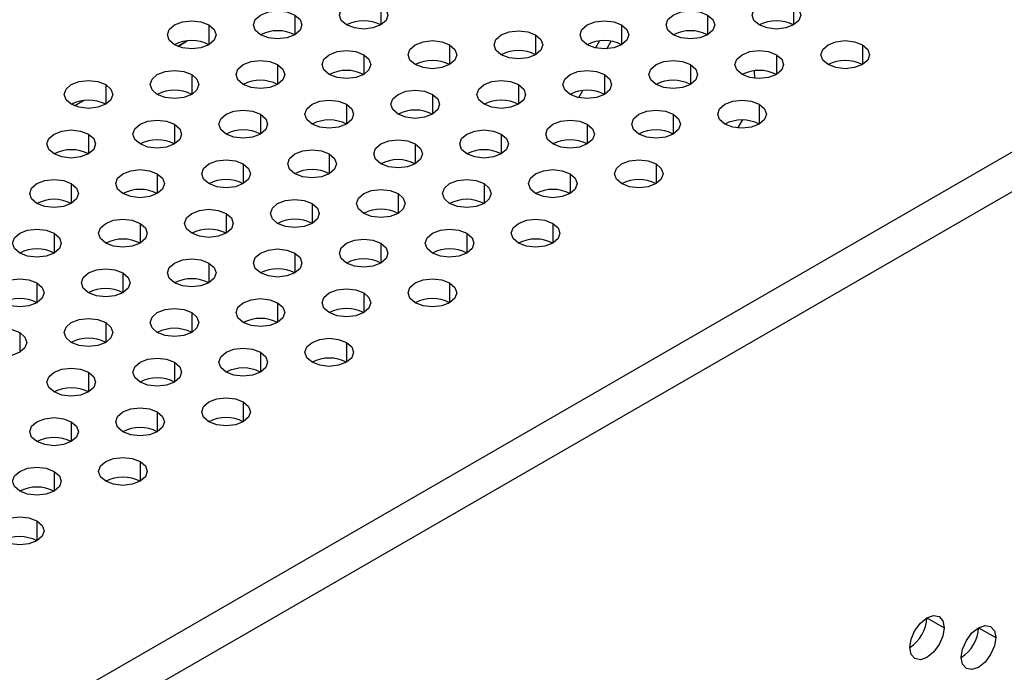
# Model space of a CAD drawing. Header units: millimetres. Extents: x 0 to 1118, y 0 to 864.
# Tile 215 of 256: x 944.18 to 949.24, y 704.48 to 707.84. Entities that reach past the tile are written whole.
import ezdxf

# ---------------------------------------------------------------- set-up
doc = ezdxf.new("R2010")
doc.units = ezdxf.units.MM

msp = doc.modelspace()

# ---------------------------------------------------------------- linework, layer by layer
at = {"color": 7, "linetype": 'Continuous', "lineweight": 25}
for p, q in [((930.3293, 696.2154), (985.7488, 728.2084)), ((930.4177, 696.0623), (985.8372, 728.0553)), ((945.0443, 707.7287), (944.9962, 707.7009)), ((944.9963, 707.7008), (945.0445, 707.7287)), ((947.1644, 707.7285), (947.1437, 707.6927)), ((947.959, 707.5753), (947.9605, 707.536)), ((944.514, 707.4225), (944.4658, 707.3947)), ((944.4659, 707.3947), (944.5142, 707.4225)), ((947.8751, 707.2806), (947.8988, 707.3218)), ((946.3887, 706.385), (946.3842, 706.3771)), ((948.8467, 704.7618), (948.9351, 704.7108)), ((949.1118, 704.7107), (949.2002, 704.6597))]:
    msp.add_line(p, q, dxfattribs=at)
at = {"color": 8, "linetype": 'Continuous', "lineweight": 25}
for p, q in [((946.0403, 707.913), (946.0403, 707.8109)), ((948.1617, 707.913), (948.1617, 707.8109)), ((945.5984, 707.8619), (945.5984, 707.7599)), ((947.7197, 707.8619), (947.7197, 707.7599)), ((945.1565, 707.8109), (945.1565, 707.7089)), ((947.2778, 707.8109), (947.2778, 707.7089)), ((946.8358, 707.7599), (946.8358, 707.6578)), ((947.2021, 707.6881), (947.2246, 707.7271)), ((946.3939, 707.7089), (946.3939, 707.6068)), ((948.5152, 707.7089), (948.5152, 707.6068)), ((945.952, 707.6578), (945.952, 707.5558)), ((948.0733, 707.6578), (948.0733, 707.5558)), ((945.51, 707.6068), (945.51, 707.5048)), ((947.6313, 707.6068), (947.6313, 707.5048)), ((945.0681, 707.5558), (945.0681, 707.4537)), ((947.1894, 707.5558), (947.1894, 707.4537)), ((944.6261, 707.5048), (944.6261, 707.4027)), ((946.7475, 707.5048), (946.7475, 707.4027)), ((947.0572, 707.4372), (947.0783, 707.4736)), ((946.3055, 707.4537), (946.3055, 707.3517)), ((945.8636, 707.4027), (945.8636, 707.3007)), ((947.9849, 707.4027), (947.9849, 707.3007)), ((945.4216, 707.3517), (945.4216, 707.2496)), ((947.5429, 707.3517), (947.5429, 707.2496)), ((944.9797, 707.3007), (944.9797, 707.1986)), ((947.101, 707.3007), (947.101, 707.1986)), ((944.5377, 707.2496), (944.5377, 707.1476)), ((946.6591, 707.2496), (946.6591, 707.1476)), ((946.2171, 707.1986), (946.2171, 707.0965)), ((945.7752, 707.1476), (945.7752, 707.0455)), ((945.3332, 707.0965), (945.3332, 706.9945)), ((947.4546, 707.0965), (947.4546, 706.9945)), ((944.8913, 707.0455), (944.8913, 706.9435)), ((947.0126, 707.0455), (947.0126, 706.9435)), ((944.4494, 706.9945), (944.4494, 706.8924)), ((946.5707, 706.9945), (946.5707, 706.8924)), ((946.1287, 706.9435), (946.1287, 706.8414)), ((945.6868, 706.8924), (945.6868, 706.7904)), ((945.2449, 706.8414), (945.2449, 706.7394)), ((944.8029, 706.7904), (944.8029, 706.6883)), ((946.9242, 706.7904), (946.9242, 706.6883)), ((944.361, 706.7394), (944.361, 706.6373)), ((946.4823, 706.7394), (946.4823, 706.6373)), ((946.0403, 706.6883), (946.0403, 706.5863)), ((945.5984, 706.6373), (945.5984, 706.5353)), ((945.1565, 706.5863), (945.1565, 706.4842)), ((944.7145, 706.5353), (944.7145, 706.4332)), ((944.2726, 706.4842), (944.2726, 706.3822)), ((946.3939, 706.4842), (946.3939, 706.3822)), ((945.952, 706.4332), (945.952, 706.3312)), ((945.51, 706.3822), (945.51, 706.2801)), ((945.0681, 706.3312), (945.0681, 706.2291)), ((944.6261, 706.2801), (944.6261, 706.1781)), ((944.1842, 706.2291), (944.1842, 706.1271)), ((945.8636, 706.1781), (945.8636, 706.076)), ((945.4216, 706.1271), (945.4216, 706.025)), ((944.9797, 706.076), (944.9797, 705.974)), ((944.5377, 706.025), (944.5377, 705.923)), ((945.3332, 705.8719), (945.3332, 705.7699)), ((944.8913, 705.8209), (944.8913, 705.7189)), ((944.4494, 705.7699), (944.4494, 705.6678)), ((944.8029, 705.5658), (944.8029, 705.4637)), ((944.361, 705.5148), (944.361, 705.4127)), ((944.2726, 705.2596), (944.2726, 705.1576))]:
    msp.add_line(p, q, dxfattribs=at)
at = {"color": 7, "linetype": 'Continuous', "lineweight": 25, "flags": 128}
for points in [[(945.8636, 707.8109), (945.8365, 707.8343), (945.827, 707.8619), (945.8365, 707.8895), (945.8636, 707.913), (945.9041, 707.9286), (945.952, 707.9341), (945.9998, 707.9286), (946.0403, 707.913)], [(947.9849, 707.8109), (947.9578, 707.8343), (947.9483, 707.8619), (947.9578, 707.8895), (947.9849, 707.913), (948.0254, 707.9286), (948.0733, 707.9341), (948.1211, 707.9286), (948.1617, 707.913)], [(945.4216, 707.7599), (945.3945, 707.7833), (945.385, 707.8109), (945.3945, 707.8385), (945.4216, 707.8619), (945.4622, 707.8776), (945.51, 707.8831), (945.5579, 707.8776), (945.5984, 707.8619)], [(946.0403, 707.913), (946.0674, 707.8895), (946.077, 707.8619), (946.0674, 707.8343), (946.0403, 707.8109), (945.9998, 707.7953), (945.952, 707.7898), (945.9041, 707.7953), (945.8636, 707.8109)], [(947.5429, 707.7599), (947.5159, 707.7833), (947.5063, 707.8109), (947.5159, 707.8385), (947.5429, 707.8619), (947.5835, 707.8776), (947.6313, 707.8831), (947.6792, 707.8776), (947.7197, 707.8619)], [(948.1617, 707.913), (948.1888, 707.8895), (948.1983, 707.8619), (948.1888, 707.8343), (948.1617, 707.8109), (948.1211, 707.7953), (948.0733, 707.7898), (948.0254, 707.7953), (947.9849, 707.8109)], [(944.9797, 707.7089), (944.9526, 707.7323), (944.9431, 707.7599), (944.9526, 707.7875), (944.9797, 707.8109), (945.0202, 707.8265), (945.0681, 707.832), (945.1159, 707.8265), (945.1565, 707.8109)], [(945.5984, 707.8619), (945.6255, 707.8385), (945.635, 707.8109), (945.6255, 707.7833), (945.5984, 707.7599), (945.5579, 707.7442), (945.51, 707.7387), (945.4622, 707.7442), (945.4216, 707.7599)], [(947.101, 707.7089), (947.0739, 707.7323), (947.0644, 707.7599), (947.0739, 707.7875), (947.101, 707.8109), (947.1416, 707.8265), (947.1894, 707.832), (947.2372, 707.8265), (947.2778, 707.8109)], [(947.7197, 707.8619), (947.7468, 707.8385), (947.7563, 707.8109), (947.7468, 707.7833), (947.7197, 707.7599), (947.6792, 707.7442), (947.6313, 707.7387), (947.5835, 707.7442), (947.5429, 707.7599)], [(945.1565, 707.8109), (945.1836, 707.7875), (945.1931, 707.7599), (945.1836, 707.7323), (945.1565, 707.7089), (945.1159, 707.6932), (945.0681, 707.6877), (945.0202, 707.6932), (944.9797, 707.7089)], [(946.6591, 707.6578), (946.632, 707.6812), (946.6225, 707.7089), (946.632, 707.7365), (946.6591, 707.7599), (946.6996, 707.7755), (946.7475, 707.781), (946.7953, 707.7755), (946.8358, 707.7599)], [(947.2778, 707.8109), (947.3049, 707.7875), (947.3144, 707.7599), (947.3049, 707.7323), (947.2778, 707.7089), (947.2372, 707.6932), (947.1894, 707.6877), (947.1416, 707.6932), (947.101, 707.7089)], [(946.2171, 707.6068), (946.19, 707.6302), (946.1805, 707.6578), (946.19, 707.6854), (946.2171, 707.7089), (946.2577, 707.7245), (946.3055, 707.73), (946.3533, 707.7245), (946.3939, 707.7089)], [(946.8358, 707.7599), (946.8629, 707.7365), (946.8725, 707.7089), (946.8629, 707.6812), (946.8358, 707.6578), (946.7953, 707.6422), (946.7475, 707.6367), (946.6996, 707.6422), (946.6591, 707.6578)], [(948.3384, 707.6068), (948.3113, 707.6302), (948.3018, 707.6578), (948.3113, 707.6854), (948.3384, 707.7089), (948.379, 707.7245), (948.4268, 707.73), (948.4747, 707.7245), (948.5152, 707.7089)], [(945.7752, 707.5558), (945.7481, 707.5792), (945.7386, 707.6068), (945.7481, 707.6344), (945.7752, 707.6578), (945.8157, 707.6735), (945.8636, 707.679), (945.9114, 707.6735), (945.952, 707.6578)], [(946.3939, 707.7089), (946.421, 707.6854), (946.4305, 707.6578), (946.421, 707.6302), (946.3939, 707.6068), (946.3533, 707.5912), (946.3055, 707.5857), (946.2577, 707.5912), (946.2171, 707.6068)], [(947.8965, 707.5558), (947.8694, 707.5792), (947.8599, 707.6068), (947.8694, 707.6344), (947.8965, 707.6578), (947.9371, 707.6735), (947.9849, 707.679), (948.0327, 707.6735), (948.0733, 707.6578)], [(948.5152, 707.7089), (948.5423, 707.6854), (948.5518, 707.6578), (948.5423, 707.6302), (948.5152, 707.6068), (948.4747, 707.5912), (948.4268, 707.5857), (948.379, 707.5912), (948.3384, 707.6068)], [(945.3332, 707.5048), (945.3061, 707.5282), (945.2966, 707.5558), (945.3061, 707.5834), (945.3332, 707.6068), (945.3738, 707.6224), (945.4216, 707.6279), (945.4695, 707.6224), (945.51, 707.6068)], [(945.952, 707.6578), (945.9791, 707.6344), (945.9886, 707.6068), (945.9791, 707.5792), (945.952, 707.5558), (945.9114, 707.5401), (945.8636, 707.5346), (945.8157, 707.5401), (945.7752, 707.5558)], [(947.4546, 707.5048), (947.4275, 707.5282), (947.418, 707.5558), (947.4275, 707.5834), (947.4546, 707.6068), (947.4951, 707.6224), (947.5429, 707.6279), (947.5908, 707.6224), (947.6313, 707.6068)], [(948.0733, 707.6578), (948.1004, 707.6344), (948.1099, 707.6068), (948.1004, 707.5792), (948.0733, 707.5558), (948.0327, 707.5401), (947.9849, 707.5346), (947.9371, 707.5401), (947.8965, 707.5558)], [(944.8913, 707.4537), (944.8642, 707.4771), (944.8547, 707.5048), (944.8642, 707.5324), (944.8913, 707.5558), (944.9319, 707.5714), (944.9797, 707.5769), (945.0275, 707.5714), (945.0681, 707.5558)], [(945.51, 707.6068), (945.5371, 707.5834), (945.5466, 707.5558), (945.5371, 707.5282), (945.51, 707.5048), (945.4695, 707.4891), (945.4216, 707.4836), (945.3738, 707.4891), (945.3332, 707.5048)], [(947.0126, 707.4537), (946.9855, 707.4771), (946.976, 707.5048), (946.9855, 707.5324), (947.0126, 707.5558), (947.0532, 707.5714), (947.101, 707.5769), (947.1488, 707.5714), (947.1894, 707.5558)], [(947.6313, 707.6068), (947.6584, 707.5834), (947.668, 707.5558), (947.6584, 707.5282), (947.6313, 707.5048), (947.5908, 707.4891), (947.5429, 707.4836), (947.4951, 707.4891), (947.4546, 707.5048)], [(944.4494, 707.4027), (944.4223, 707.4261), (944.4127, 707.4537), (944.4223, 707.4813), (944.4494, 707.5048), (944.4899, 707.5204), (944.5377, 707.5259), (944.5856, 707.5204), (944.6261, 707.5048)], [(945.0681, 707.5558), (945.0952, 707.5324), (945.1047, 707.5048), (945.0952, 707.4771), (945.0681, 707.4537), (945.0275, 707.4381), (944.9797, 707.4326), (944.9319, 707.4381), (944.8913, 707.4537)], [(946.5707, 707.4027), (946.5436, 707.4261), (946.5341, 707.4537), (946.5436, 707.4813), (946.5707, 707.5048), (946.6112, 707.5204), (946.6591, 707.5259), (946.7069, 707.5204), (946.7475, 707.5048)], [(947.1894, 707.5558), (947.2165, 707.5324), (947.226, 707.5048), (947.2165, 707.4771), (947.1894, 707.4537), (947.1488, 707.4381), (947.101, 707.4326), (947.0532, 707.4381), (947.0126, 707.4537)], [(944.6261, 707.5048), (944.6532, 707.4813), (944.6627, 707.4537), (944.6532, 707.4261), (944.6261, 707.4027), (944.5856, 707.3871), (944.5377, 707.3816), (944.4899, 707.3871), (944.4494, 707.4027)], [(946.1287, 707.3517), (946.1016, 707.3751), (946.0921, 707.4027), (946.1016, 707.4303), (946.1287, 707.4537), (946.1693, 707.4694), (946.2171, 707.4749), (946.265, 707.4694), (946.3055, 707.4537)], [(946.7475, 707.5048), (946.7746, 707.4813), (946.7841, 707.4537), (946.7746, 707.4261), (946.7475, 707.4027), (946.7069, 707.3871), (946.6591, 707.3816), (946.6112, 707.3871), (946.5707, 707.4027)], [(945.6868, 707.3007), (945.6597, 707.3241), (945.6502, 707.3517), (945.6597, 707.3793), (945.6868, 707.4027), (945.7273, 707.4183), (945.7752, 707.4238), (945.823, 707.4183), (945.8636, 707.4027)], [(946.3055, 707.4537), (946.3326, 707.4303), (946.3421, 707.4027), (946.3326, 707.3751), (946.3055, 707.3517), (946.265, 707.336), (946.2171, 707.3305), (946.1693, 707.336), (946.1287, 707.3517)], [(947.8081, 707.3007), (947.781, 707.3241), (947.7715, 707.3517), (947.781, 707.3793), (947.8081, 707.4027), (947.8487, 707.4183), (947.8965, 707.4238), (947.9443, 707.4183), (947.9849, 707.4027)], [(945.2449, 707.2496), (945.2178, 707.273), (945.2082, 707.3007), (945.2178, 707.3283), (945.2449, 707.3517), (945.2854, 707.3673), (945.3332, 707.3728), (945.3811, 707.3673), (945.4216, 707.3517)], [(945.8636, 707.4027), (945.8907, 707.3793), (945.9002, 707.3517), (945.8907, 707.3241), (945.8636, 707.3007), (945.823, 707.285), (945.7752, 707.2795), (945.7273, 707.285), (945.6868, 707.3007)], [(947.3662, 707.2496), (947.3391, 707.273), (947.3296, 707.3007), (947.3391, 707.3283), (947.3662, 707.3517), (947.4067, 707.3673), (947.4546, 707.3728), (947.5024, 707.3673), (947.5429, 707.3517)], [(947.9849, 707.4027), (948.012, 707.3793), (948.0215, 707.3517), (948.012, 707.3241), (947.9849, 707.3007), (947.9443, 707.285), (947.8965, 707.2795), (947.8487, 707.285), (947.8081, 707.3007)], [(944.8029, 707.1986), (944.7758, 707.222), (944.7663, 707.2496), (944.7758, 707.2772), (944.8029, 707.3007), (944.8435, 707.3163), (944.8913, 707.3218), (944.9391, 707.3163), (944.9797, 707.3007)], [(945.4216, 707.3517), (945.4487, 707.3283), (945.4582, 707.3007), (945.4487, 707.273), (945.4216, 707.2496), (945.3811, 707.234), (945.3332, 707.2285), (945.2854, 707.234), (945.2449, 707.2496)], [(946.9242, 707.1986), (946.8971, 707.222), (946.8876, 707.2496), (946.8971, 707.2772), (946.9242, 707.3007), (946.9648, 707.3163), (947.0126, 707.3218), (947.0605, 707.3163), (947.101, 707.3007)], [(947.5429, 707.3517), (947.57, 707.3283), (947.5796, 707.3007), (947.57, 707.273), (947.5429, 707.2496), (947.5024, 707.234), (947.4546, 707.2285), (947.4067, 707.234), (947.3662, 707.2496)], [(944.361, 707.1476), (944.3339, 707.171), (944.3244, 707.1986), (944.3339, 707.2262), (944.361, 707.2496), (944.4015, 707.2653), (944.4494, 707.2708), (944.4972, 707.2653), (944.5377, 707.2496)], [(944.9797, 707.3007), (945.0068, 707.2772), (945.0163, 707.2496), (945.0068, 707.222), (944.9797, 707.1986), (944.9391, 707.183), (944.8913, 707.1775), (944.8435, 707.183), (944.8029, 707.1986)], [(946.4823, 707.1476), (946.4552, 707.171), (946.4457, 707.1986), (946.4552, 707.2262), (946.4823, 707.2496), (946.5228, 707.2653), (946.5707, 707.2708), (946.6185, 707.2653), (946.6591, 707.2496)], [(947.101, 707.3007), (947.1281, 707.2772), (947.1376, 707.2496), (947.1281, 707.222), (947.101, 707.1986), (947.0605, 707.183), (947.0126, 707.1775), (946.9648, 707.183), (946.9242, 707.1986)], [(944.5377, 707.2496), (944.5648, 707.2262), (944.5744, 707.1986), (944.5648, 707.171), (944.5377, 707.1476), (944.4972, 707.1319), (944.4494, 707.1264), (944.4015, 707.1319), (944.361, 707.1476)], [(946.0403, 707.0965), (946.0133, 707.12), (946.0037, 707.1476), (946.0133, 707.1752), (946.0403, 707.1986), (946.0809, 707.2142), (946.1287, 707.2197), (946.1766, 707.2142), (946.2171, 707.1986)], [(946.6591, 707.2496), (946.6862, 707.2262), (946.6957, 707.1986), (946.6862, 707.171), (946.6591, 707.1476), (946.6185, 707.1319), (946.5707, 707.1264), (946.5228, 707.1319), (946.4823, 707.1476)], [(945.5984, 707.0455), (945.5713, 707.0689), (945.5618, 707.0965), (945.5713, 707.1242), (945.5984, 707.1476), (945.639, 707.1632), (945.6868, 707.1687), (945.7346, 707.1632), (945.7752, 707.1476)], [(946.2171, 707.1986), (946.2442, 707.1752), (946.2537, 707.1476), (946.2442, 707.12), (946.2171, 707.0965), (946.1766, 707.0809), (946.1287, 707.0754), (946.0809, 707.0809), (946.0403, 707.0965)], [(945.1565, 706.9945), (945.1294, 707.0179), (945.1199, 707.0455), (945.1294, 707.0731), (945.1565, 707.0965), (945.197, 707.1122), (945.2449, 707.1177), (945.2927, 707.1122), (945.3332, 707.0965)], [(945.7752, 707.1476), (945.8023, 707.1242), (945.8118, 707.0965), (945.8023, 707.0689), (945.7752, 707.0455), (945.7346, 707.0299), (945.6868, 707.0244), (945.639, 707.0299), (945.5984, 707.0455)], [(947.2778, 706.9945), (947.2507, 707.0179), (947.2412, 707.0455), (947.2507, 707.0731), (947.2778, 707.0965), (947.3183, 707.1122), (947.3662, 707.1177), (947.414, 707.1122), (947.4546, 707.0965)], [(944.7145, 706.9435), (944.6874, 706.9669), (944.6779, 706.9945), (944.6874, 707.0221), (944.7145, 707.0455), (944.7551, 707.0612), (944.8029, 707.0667), (944.8507, 707.0612), (944.8913, 707.0455)], [(945.3332, 707.0965), (945.3603, 707.0731), (945.3699, 707.0455), (945.3603, 707.0179), (945.3332, 706.9945), (945.2927, 706.9789), (945.2449, 706.9734), (945.197, 706.9789), (945.1565, 706.9945)], [(946.8358, 706.9435), (946.8087, 706.9669), (946.7992, 706.9945), (946.8087, 707.0221), (946.8358, 707.0455), (946.8764, 707.0612), (946.9242, 707.0667), (946.9721, 707.0612), (947.0126, 707.0455)], [(947.4546, 707.0965), (947.4817, 707.0731), (947.4912, 707.0455), (947.4817, 707.0179), (947.4546, 706.9945), (947.414, 706.9789), (947.3662, 706.9734), (947.3183, 706.9789), (947.2778, 706.9945)], [(944.8913, 707.0455), (944.9184, 707.0221), (944.9279, 706.9945), (944.9184, 706.9669), (944.8913, 706.9435), (944.8507, 706.9278), (944.8029, 706.9223), (944.7551, 706.9278), (944.7145, 706.9435)], [(947.0126, 707.0455), (947.0397, 707.0221), (947.0492, 706.9945), (947.0397, 706.9669), (947.0126, 706.9435), (946.9721, 706.9278), (946.9242, 706.9223), (946.8764, 706.9278), (946.8358, 706.9435)], [(944.2726, 706.8924), (944.2455, 706.9159), (944.236, 706.9435), (944.2455, 706.9711), (944.2726, 706.9945), (944.3131, 707.0101), (944.361, 707.0156), (944.4088, 707.0101), (944.4494, 706.9945)], [(944.4494, 706.9945), (944.4765, 706.9711), (944.486, 706.9435), (944.4765, 706.9159), (944.4494, 706.8924), (944.4088, 706.8768), (944.361, 706.8713), (944.3131, 706.8768), (944.2726, 706.8924)], [(946.3939, 706.8924), (946.3668, 706.9159), (946.3573, 706.9435), (946.3668, 706.9711), (946.3939, 706.9945), (946.4345, 707.0101), (946.4823, 707.0156), (946.5301, 707.0101), (946.5707, 706.9945)], [(946.5707, 706.9945), (946.5978, 706.9711), (946.6073, 706.9435), (946.5978, 706.9159), (946.5707, 706.8924), (946.5301, 706.8768), (946.4823, 706.8713), (946.4345, 706.8768), (946.3939, 706.8924)], [(945.952, 706.8414), (945.9249, 706.8648), (945.9153, 706.8924), (945.9249, 706.9201), (945.952, 706.9435), (945.9925, 706.9591), (946.0403, 706.9646), (946.0882, 706.9591), (946.1287, 706.9435)], [(946.1287, 706.9435), (946.1558, 706.9201), (946.1653, 706.8924), (946.1558, 706.8648), (946.1287, 706.8414), (946.0882, 706.8258), (946.0403, 706.8203), (945.9925, 706.8258), (945.952, 706.8414)], [(945.51, 706.7904), (945.4829, 706.8138), (945.4734, 706.8414), (945.4829, 706.869), (945.51, 706.8924), (945.5506, 706.9081), (945.5984, 706.9136), (945.6462, 706.9081), (945.6868, 706.8924)], [(945.6868, 706.8924), (945.7139, 706.869), (945.7234, 706.8414), (945.7139, 706.8138), (945.6868, 706.7904), (945.6462, 706.7748), (945.5984, 706.7693), (945.5506, 706.7748), (945.51, 706.7904)], [(945.0681, 706.7394), (945.041, 706.7628), (945.0315, 706.7904), (945.041, 706.818), (945.0681, 706.8414), (945.1086, 706.8571), (945.1565, 706.8626), (945.2043, 706.8571), (945.2449, 706.8414)], [(945.2449, 706.8414), (945.272, 706.818), (945.2815, 706.7904), (945.272, 706.7628), (945.2449, 706.7394), (945.2043, 706.7237), (945.1565, 706.7182), (945.1086, 706.7237), (945.0681, 706.7394)], [(944.6261, 706.6883), (944.599, 706.7118), (944.5895, 706.7394), (944.599, 706.767), (944.6261, 706.7904), (944.6667, 706.806), (944.7145, 706.8115), (944.7624, 706.806), (944.8029, 706.7904)], [(944.8029, 706.7904), (944.83, 706.767), (944.8395, 706.7394), (944.83, 706.7118), (944.8029, 706.6883), (944.7624, 706.6727), (944.7145, 706.6672), (944.6667, 706.6727), (944.6261, 706.6883)], [(946.7475, 706.6883), (946.7204, 706.7118), (946.7108, 706.7394), (946.7204, 706.767), (946.7475, 706.7904), (946.788, 706.806), (946.8358, 706.8115), (946.8837, 706.806), (946.9242, 706.7904)], [(946.9242, 706.7904), (946.9513, 706.767), (946.9608, 706.7394), (946.9513, 706.7118), (946.9242, 706.6883), (946.8837, 706.6727), (946.8358, 706.6672), (946.788, 706.6727), (946.7475, 706.6883)], [(944.1842, 706.6373), (944.1571, 706.6607), (944.1476, 706.6883), (944.1571, 706.716), (944.1842, 706.7394), (944.2247, 706.755), (944.2726, 706.7605), (944.3204, 706.755), (944.361, 706.7394)], [(944.361, 706.7394), (944.3881, 706.716), (944.3976, 706.6883), (944.3881, 706.6607), (944.361, 706.6373), (944.3204, 706.6217), (944.2726, 706.6162), (944.2247, 706.6217), (944.1842, 706.6373)], [(946.3055, 706.6373), (946.2784, 706.6607), (946.2689, 706.6883), (946.2784, 706.716), (946.3055, 706.7394), (946.3461, 706.755), (946.3939, 706.7605), (946.4417, 706.755), (946.4823, 706.7394)], [(946.4823, 706.7394), (946.5094, 706.716), (946.5189, 706.6883), (946.5094, 706.6607), (946.4823, 706.6373), (946.4417, 706.6217), (946.3939, 706.6162), (946.3461, 706.6217), (946.3055, 706.6373)], [(945.8636, 706.5863), (945.8365, 706.6097), (945.827, 706.6373), (945.8365, 706.6649), (945.8636, 706.6883), (945.9041, 706.704), (945.952, 706.7095), (945.9998, 706.704), (946.0403, 706.6883)], [(946.0403, 706.6883), (946.0674, 706.6649), (946.077, 706.6373), (946.0674, 706.6097), (946.0403, 706.5863), (945.9998, 706.5707), (945.952, 706.5652), (945.9041, 706.5707), (945.8636, 706.5863)], [(945.4216, 706.5353), (945.3945, 706.5587), (945.385, 706.5863), (945.3945, 706.6139), (945.4216, 706.6373), (945.4622, 706.653), (945.51, 706.6585), (945.5579, 706.653), (945.5984, 706.6373)], [(945.5984, 706.6373), (945.6255, 706.6139), (945.635, 706.5863), (945.6255, 706.5587), (945.5984, 706.5353), (945.5579, 706.5196), (945.51, 706.5141), (945.4622, 706.5196), (945.4216, 706.5353)], [(944.9797, 706.4842), (944.9526, 706.5077), (944.9431, 706.5353), (944.9526, 706.5629), (944.9797, 706.5863), (945.0202, 706.6019), (945.0681, 706.6074), (945.1159, 706.6019), (945.1565, 706.5863)], [(945.1565, 706.5863), (945.1836, 706.5629), (945.1931, 706.5353), (945.1836, 706.5077), (945.1565, 706.4842), (945.1159, 706.4686), (945.0681, 706.4631), (945.0202, 706.4686), (944.9797, 706.4842)], [(944.5377, 706.4332), (944.5107, 706.4566), (944.5011, 706.4842), (944.5107, 706.5119), (944.5377, 706.5353), (944.5783, 706.5509), (944.6261, 706.5564), (944.674, 706.5509), (944.7145, 706.5353)], [(944.7145, 706.5353), (944.7416, 706.5119), (944.7511, 706.4842), (944.7416, 706.4566), (944.7145, 706.4332), (944.674, 706.4176), (944.6261, 706.4121), (944.5783, 706.4176), (944.5377, 706.4332)], [(944.0958, 706.3822), (944.0687, 706.4056), (944.0592, 706.4332), (944.0687, 706.4608), (944.0958, 706.4842), (944.1364, 706.4999), (944.1842, 706.5054), (944.232, 706.4999), (944.2726, 706.4842)], [(944.2726, 706.4842), (944.2997, 706.4608), (944.3092, 706.4332), (944.2997, 706.4056), (944.2726, 706.3822), (944.232, 706.3665), (944.1842, 706.3611), (944.1364, 706.3665), (944.0958, 706.3822)], [(946.2171, 706.3822), (946.19, 706.4056), (946.1805, 706.4332), (946.19, 706.4608), (946.2171, 706.4842), (946.2577, 706.4999), (946.3055, 706.5054), (946.3533, 706.4999), (946.3939, 706.4842)], [(946.3939, 706.4842), (946.421, 706.4608), (946.4305, 706.4332), (946.421, 706.4056), (946.3939, 706.3822), (946.3533, 706.3665), (946.3055, 706.3611), (946.2577, 706.3665), (946.2171, 706.3822)], [(945.7752, 706.3312), (945.7481, 706.3546), (945.7386, 706.3822), (945.7481, 706.4098), (945.7752, 706.4332), (945.8157, 706.4489), (945.8636, 706.4544), (945.9114, 706.4489), (945.952, 706.4332)], [(945.952, 706.4332), (945.9791, 706.4098), (945.9886, 706.3822), (945.9791, 706.3546), (945.952, 706.3312), (945.9114, 706.3155), (945.8636, 706.31), (945.8157, 706.3155), (945.7752, 706.3312)], [(945.3332, 706.2801), (945.3061, 706.3036), (945.2966, 706.3312), (945.3061, 706.3588), (945.3332, 706.3822), (945.3738, 706.3978), (945.4216, 706.4033), (945.4695, 706.3978), (945.51, 706.3822)], [(945.51, 706.3822), (945.5371, 706.3588), (945.5466, 706.3312), (945.5371, 706.3036), (945.51, 706.2801), (945.4695, 706.2645), (945.4216, 706.259), (945.3738, 706.2645), (945.3332, 706.2801)], [(944.8913, 706.2291), (944.8642, 706.2525), (944.8547, 706.2801), (944.8642, 706.3078), (944.8913, 706.3312), (944.9319, 706.3468), (944.9797, 706.3523), (945.0275, 706.3468), (945.0681, 706.3312)], [(945.0681, 706.3312), (945.0952, 706.3078), (945.1047, 706.2801), (945.0952, 706.2525), (945.0681, 706.2291), (945.0275, 706.2135), (944.9797, 706.208), (944.9319, 706.2135), (944.8913, 706.2291)], [(944.4494, 706.1781), (944.4223, 706.2015), (944.4127, 706.2291), (944.4223, 706.2567), (944.4494, 706.2801), (944.4899, 706.2958), (944.5377, 706.3013), (944.5856, 706.2958), (944.6261, 706.2801)], [(944.6261, 706.2801), (944.6532, 706.2567), (944.6627, 706.2291), (944.6532, 706.2015), (944.6261, 706.1781), (944.5856, 706.1624), (944.5377, 706.157), (944.4899, 706.1624), (944.4494, 706.1781)], [(944.0074, 706.1271), (943.9803, 706.1505), (943.9708, 706.1781), (943.9803, 706.2057), (944.0074, 706.2291), (944.048, 706.2448), (944.0958, 706.2503), (944.1436, 706.2448), (944.1842, 706.2291)], [(944.1842, 706.2291), (944.2113, 706.2057), (944.2208, 706.1781), (944.2113, 706.1505), (944.1842, 706.1271), (944.1436, 706.1114), (944.0958, 706.1059), (944.048, 706.1114), (944.0074, 706.1271)], [(945.6868, 706.076), (945.6597, 706.0995), (945.6502, 706.1271), (945.6597, 706.1547), (945.6868, 706.1781), (945.7273, 706.1937), (945.7752, 706.1992), (945.823, 706.1937), (945.8636, 706.1781)], [(945.8636, 706.1781), (945.8907, 706.1547), (945.9002, 706.1271), (945.8907, 706.0995), (945.8636, 706.076), (945.823, 706.0604), (945.7752, 706.0549), (945.7273, 706.0604), (945.6868, 706.076)], [(945.2449, 706.025), (945.2178, 706.0484), (945.2082, 706.076), (945.2178, 706.1037), (945.2449, 706.1271), (945.2854, 706.1427), (945.3332, 706.1482), (945.3811, 706.1427), (945.4216, 706.1271)], [(945.4216, 706.1271), (945.4487, 706.1037), (945.4582, 706.076), (945.4487, 706.0484), (945.4216, 706.025), (945.3811, 706.0094), (945.3332, 706.0039), (945.2854, 706.0094), (945.2449, 706.025)], [(944.8029, 705.974), (944.7758, 705.9974), (944.7663, 706.025), (944.7758, 706.0526), (944.8029, 706.076), (944.8435, 706.0917), (944.8913, 706.0972), (944.9391, 706.0917), (944.9797, 706.076)], [(944.9797, 706.076), (945.0068, 706.0526), (945.0163, 706.025), (945.0068, 705.9974), (944.9797, 705.974), (944.9391, 705.9583), (944.8913, 705.9529), (944.8435, 705.9583), (944.8029, 705.974)], [(944.361, 705.923), (944.3339, 705.9464), (944.3244, 705.974), (944.3339, 706.0016), (944.361, 706.025), (944.4015, 706.0407), (944.4494, 706.0461), (944.4972, 706.0407), (944.5377, 706.025)], [(944.5377, 706.025), (944.5648, 706.0016), (944.5744, 705.974), (944.5648, 705.9464), (944.5377, 705.923), (944.4972, 705.9073), (944.4494, 705.9018), (944.4015, 705.9073), (944.361, 705.923)], [(945.1565, 705.7699), (945.1294, 705.7933), (945.1199, 705.8209), (945.1294, 705.8485), (945.1565, 705.8719), (945.197, 705.8876), (945.2449, 705.8931), (945.2927, 705.8876), (945.3332, 705.8719)], [(945.3332, 705.8719), (945.3603, 705.8485), (945.3699, 705.8209), (945.3603, 705.7933), (945.3332, 705.7699), (945.2927, 705.7542), (945.2449, 705.7488), (945.197, 705.7542), (945.1565, 705.7699)], [(944.7145, 705.7189), (944.6874, 705.7423), (944.6779, 705.7699), (944.6874, 705.7975), (944.7145, 705.8209), (944.7551, 705.8366), (944.8029, 705.842), (944.8507, 705.8366), (944.8913, 705.8209)], [(944.8913, 705.8209), (944.9184, 705.7975), (944.9279, 705.7699), (944.9184, 705.7423), (944.8913, 705.7189), (944.8507, 705.7032), (944.8029, 705.6977), (944.7551, 705.7032), (944.7145, 705.7189)], [(944.2726, 705.6678), (944.2455, 705.6912), (944.236, 705.7189), (944.2455, 705.7465), (944.2726, 705.7699), (944.3131, 705.7855), (944.361, 705.791), (944.4088, 705.7855), (944.4494, 705.7699)], [(944.4494, 705.7699), (944.4765, 705.7465), (944.486, 705.7189), (944.4765, 705.6912), (944.4494, 705.6678), (944.4088, 705.6522), (944.361, 705.6467), (944.3131, 705.6522), (944.2726, 705.6678)], [(944.6261, 705.4637), (944.599, 705.4871), (944.5895, 705.5148), (944.599, 705.5424), (944.6261, 705.5658), (944.6667, 705.5814), (944.7145, 705.5869), (944.7624, 705.5814), (944.8029, 705.5658)], [(944.8029, 705.5658), (944.83, 705.5424), (944.8395, 705.5148), (944.83, 705.4871), (944.8029, 705.4637), (944.7624, 705.4481), (944.7145, 705.4426), (944.6667, 705.4481), (944.6261, 705.4637)], [(944.1842, 705.4127), (944.1571, 705.4361), (944.1476, 705.4637), (944.1571, 705.4913), (944.1842, 705.5148), (944.2247, 705.5304), (944.2726, 705.5359), (944.3204, 705.5304), (944.361, 705.5148)], [(944.361, 705.5148), (944.3881, 705.4913), (944.3976, 705.4637), (944.3881, 705.4361), (944.361, 705.4127), (944.3204, 705.3971), (944.2726, 705.3916), (944.2247, 705.3971), (944.1842, 705.4127)], [(944.0958, 705.1576), (944.0687, 705.181), (944.0592, 705.2086), (944.0687, 705.2362), (944.0958, 705.2596), (944.1364, 705.2753), (944.1842, 705.2808), (944.232, 705.2753), (944.2726, 705.2596)], [(944.2726, 705.2596), (944.2997, 705.2362), (944.3092, 705.2086), (944.2997, 705.181), (944.2726, 705.1576), (944.232, 705.1419), (944.1842, 705.1364), (944.1364, 705.1419), (944.0958, 705.1576)], [(948.7583, 704.6087), (948.765, 704.6517), (948.7842, 704.6958), (948.8129, 704.7345), (948.8467, 704.7618), (948.8805, 704.7736), (948.9092, 704.768), (948.9283, 704.7459), (948.9351, 704.7108)], [(948.9351, 704.7108), (948.9283, 704.6678), (948.9092, 704.6236), (948.8805, 704.585), (948.8467, 704.5577), (948.8129, 704.5459), (948.7842, 704.5515), (948.765, 704.5735), (948.7583, 704.6087)], [(949.0235, 704.5576), (949.0302, 704.6006), (949.0493, 704.6448), (949.078, 704.6834), (949.1118, 704.7107), (949.1457, 704.7225), (949.1743, 704.7169), (949.1935, 704.6949), (949.2002, 704.6597)], [(949.2002, 704.6597), (949.1935, 704.6168), (949.1743, 704.5726), (949.1457, 704.5339), (949.1118, 704.5066), (949.078, 704.4948), (949.0493, 704.5004), (949.0302, 704.5225), (949.0235, 704.5576)]]:
    msp.add_lwpolyline(points, dxfattribs=at)
at = {"color": 7, "linetype": 'Continuous', "lineweight": 25}
for centre, start, end in [((945.952, 707.6403), 62.61, 117.3846), ((948.0733, 707.6403), 62.61, 117.3846), ((945.51, 707.5893), 62.61, 117.3846), ((947.6313, 707.5893), 62.61, 117.3846), ((945.0681, 707.5382), 62.61, 117.3846), ((947.1894, 707.5382), 62.61, 117.3846), ((946.7475, 707.4872), 62.61, 117.3846), ((946.3055, 707.4362), 62.61, 117.3846), ((948.4268, 707.4362), 62.61, 117.3846), ((945.8636, 707.3852), 62.61, 117.3846), ((947.9849, 707.3852), 62.61, 117.3846), ((945.4216, 707.3341), 62.61, 117.3846), ((947.5429, 707.3341), 62.61, 117.3846), ((944.9797, 707.2831), 62.61, 117.3846), ((947.101, 707.2831), 62.61, 117.3846), ((944.5377, 707.2321), 62.61, 117.3846), ((946.6591, 707.2321), 62.61, 117.3846), ((946.2171, 707.1811), 62.61, 117.3846), ((945.7752, 707.13), 62.61, 117.3846), ((947.8965, 707.13), 62.61, 117.3846), ((945.3332, 707.079), 62.61, 117.3846), ((947.4546, 707.079), 62.61, 117.3846), ((944.8913, 707.028), 62.61, 117.3846), ((947.0126, 707.028), 62.61, 117.3846), ((944.4494, 706.977), 62.61, 117.3846), ((946.5707, 706.977), 62.61, 117.3846), ((946.1287, 706.9259), 62.61, 117.3846), ((945.6868, 706.8749), 62.61, 117.3846), ((945.2449, 706.8239), 62.61, 117.3846), ((947.3662, 706.8239), 62.61, 117.3846), ((944.8029, 706.7729), 62.61, 117.3846), ((946.9242, 706.7729), 62.61, 117.3846), ((944.361, 706.7218), 62.61, 117.3846), ((946.4823, 706.7218), 62.61, 117.3846), ((946.0403, 706.6708), 62.61, 117.3846), ((945.5984, 706.6198), 62.61, 117.3846), ((945.1565, 706.5688), 62.61, 117.3846), ((944.7145, 706.5177), 62.61, 117.3846), ((946.8358, 706.5177), 62.61, 117.3846), ((944.2726, 706.4667), 62.61, 117.3846), ((946.3939, 706.4667), 62.61, 117.3846), ((945.952, 706.4157), 62.61, 117.3846), ((945.51, 706.3647), 62.61, 117.3846), ((945.0681, 706.3136), 62.61, 117.3846), ((944.6261, 706.2626), 62.61, 117.3846), ((944.1842, 706.2116), 62.61, 117.3846), ((946.3055, 706.2116), 62.61, 117.3846), ((945.8636, 706.1606), 62.61, 117.3846), ((945.4216, 706.1095), 62.61, 117.3846), ((944.9797, 706.0585), 62.61, 117.3846), ((944.5377, 706.0075), 62.61, 117.3846), ((945.7752, 705.9054), 62.61, 117.3846), ((945.3332, 705.8544), 62.61, 117.3846), ((944.8913, 705.8034), 62.61, 117.3846), ((944.4494, 705.7524), 62.61, 117.3846), ((945.2449, 705.5993), 62.61, 117.3846), ((944.8029, 705.5483), 62.61, 117.3846), ((944.361, 705.4972), 62.61, 117.3846), ((944.7145, 705.2931), 62.61, 117.3846), ((944.2726, 705.2421), 62.61, 117.3846), ((944.1842, 704.987), 62.61, 117.3846), ((948.6548, 704.7705), 302.6055, 357.3945), ((948.9199, 704.7195), 302.6055, 357.3945)]:
    msp.add_arc(centre, 0.1921, start, end, dxfattribs=at)

doc.saveas('drawing.dxf')
